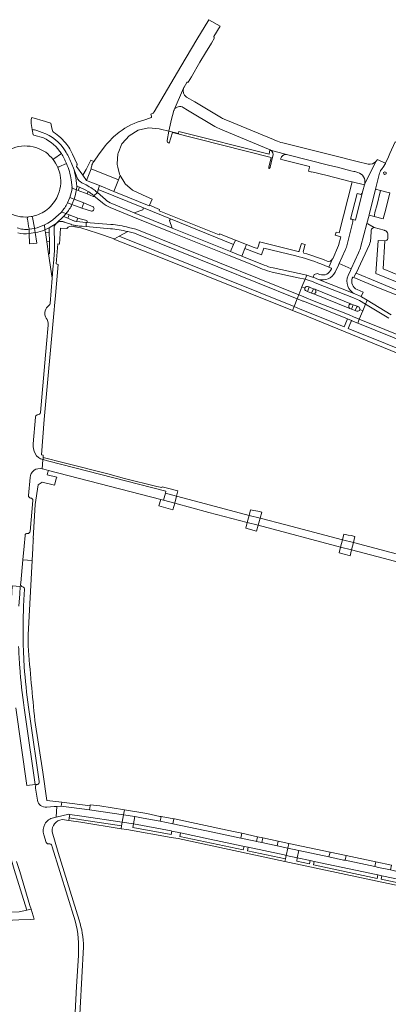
# Model space of a CAD drawing. Extents: x 146402 to 164798, y 455483 to 464134.
# Tile 77 of 256: x 154225 to 154381, y 461646 to 462062. Entities that reach past the tile are written whole.
import ezdxf

# ---------------------------------------------------------------- set-up
doc = ezdxf.new("R2010")
doc.units = 0
doc.header["$LTSCALE"] = 0.2
for name, color, linetype, lineweight in [('B-XX-VH-VERHARDING_ASFALT-GV', 252, 'CONTINUOUS', 18), ('B-XX-VH-VERHARDING_BETONSTRAATSTEEN-GV', 252, 'CONTINUOUS', 18), ('B-XX-VH-VERHARDING_HALFVERHARDING_GRIND-GV', 252, 'CONTINUOUS', 18), ('B-XX-VH-VERHARDING_STRAATBAKSTEEN-GV', 252, 'CONTINUOUS', 18), ('B-XX-VH-VERHARDING_TEGEL-GV', 252, 'CONTINUOUS', 18)]:
    doc.layers.add(name, color=color, linetype=linetype, lineweight=lineweight)

msp = doc.modelspace()

# ---------------------------------------------------------------- linework, layer by layer
at = {"layer": 'B-XX-VH-VERHARDING_ASFALT-GV'}
for points in [[(154229.993, 462020.993, 0.1574632), (154229.914, 462017.608)], [(154232.128, 462015.484, 0.0294866), (154230.198, 462015.971)], [(154230.198, 462015.971, -0.0294866), (154232.128, 462015.484)], [(154239.144, 462014.845, -0.1500003), (154238.782, 462015.408)], [(154244.145, 462006.895, 0.1680887), (154234.414, 462014.685)], [(154234.414, 462014.685, -0.1680887), (154244.145, 462006.895)], [(154234.864, 462012.414, -0.1425573), (154242.481, 462005.812)], [(154244.829, 462009.562, 0.0827887), (154239.144, 462014.845)], [(154246.619, 462002.001, 0.0404501), (154244.145, 462006.895)], [(154244.145, 462006.895, -0.0404501), (154246.619, 462002.001)], [(154246.407, 462007.242, 0.0302502), (154244.829, 462009.562)], [(154238.954, 462003.306, 0.0524573), (154235.922, 462006.317)], [(154240.962, 461999.894, 0.0649813), (154238.954, 462003.306)], [(154242.481, 462005.812, -0.0415999), (154244.61, 462001.564)], [(154244.61, 462001.564, -0.0790863), (154246.561, 461994.645)], [(154250.442, 461993.915, -0.1628885), (154249.366, 461995.159)], [(154249.366, 461995.159, 0.1628885), (154250.442, 461993.915)], [(154247.028, 461991.51, -0.3987145), (154246.704, 461991.295)], [(154248.867, 461990.452, -0.0382438), (154247.842, 461986.505)], [(154247.842, 461986.505, 0.0382438), (154248.867, 461990.452)], [(154250.081, 461991.536, -0.014339), (154253.757, 461989.819)], [(154255.557, 461991.008, 0.0097884), (154252.957, 461992.534)], [(154252.957, 461992.534, -0.0097884), (154255.557, 461991.008)], [(154257.123, 461989.809, 0.0300173), (154255.557, 461991.008)], [(154255.557, 461991.008, -0.0300173), (154257.123, 461989.809)], [(154235.723, 461981.625, 0.1239336), (154240.57, 461987.131)], [(154253.757, 461989.819, -0.0175834), (154255.227, 461988.783)], [(154255.227, 461988.783, -0.0129154), (154256.258, 461987.962)], [(154256.258, 461987.962, -0.6469676), (154255.973, 461987.624)], [(154263.811, 461984.614, -0.0784767), (154261.092, 461986.372)], [(154245.069, 461984.958, -0.072804), (154242.477, 461981.027)], [(154246.964, 461984.26, -0.0588353), (154244.496, 461980.387)], [(154244.496, 461980.387, 0.0588353), (154246.964, 461984.26)], [(154255.896, 461983.314, -0.7606234), (154255.188, 461981.45)], [(154263.081, 461982.968, -0.078195), (154259.891, 461985.031)], [(154259.891, 461985.031, 0.078195), (154263.081, 461982.968)], [(154219.722, 461980.969, 0.1556011), (154228.642, 461979.027)], [(154229.766, 461979.2, 0.1083012), (154235.723, 461981.625)], [(154228.91, 461973.821, -0.1467375), (154223.772, 461974.465)], [(154235.314, 461975.677, -0.0736071), (154231.127, 461974.149)], [(154231.453, 461972.378, 0.0639956), (154235.513, 461973.544)], [(154239.38, 461974.648, -0.1512872), (154240.244, 461976.209)], [(154240.364, 461976.313, -0.137642), (154241.84, 461977.008)], [(154241.84, 461977.008, -0.1537881), (154243.589, 461976.957)], [(154246.487, 461975.882, 0.0299199), (154248.431, 461975.368)], [(154248.431, 461975.368, 0.0308626), (154250.469, 461975.085)], [(154250.469, 461975.085, 0.0132812), (154251.295, 461975.042)], [(154253.181, 461977.47, -0.7991275), (154252.971, 461976.604)], [(154263.257, 461974.045, -0.0350868), (154270.52, 461972.848)], [(154270.936, 461974.599, 0.0351375), (154263.425, 461975.837)], [(154263.425, 461975.837, -0.0351375), (154270.936, 461974.599)], [(154224.136, 461972.293, 0.1004716), (154228.924, 461972.004)], [(154239.445, 461963.267, 0.036963), (154239.366, 461972.871)], [(154237.51, 461968.577, 0.007129), (154237.495, 461963.387)], [(154331.666, 461955.696, -0.0517707), (154327.568, 461957)], [(154327.568, 461957, 0.0517707), (154331.666, 461955.696)], [(154332.032, 461957.458, -0.0518344), (154328.288, 461958.65)], [(154345.97, 461947.726, -0.3579141), (154345.467, 461948.909)], [(154345.467, 461948.909, -0.3586981), (154346.532, 461949.631)], [(154368.017, 461941.046, -0.3986894), (154368.659, 461939.842)], [(154368.659, 461939.842, -0.3998241), (154367.488, 461939.14)], [(154224.853, 461788.678, -0.0077682), (154224.415, 461797.429)], [(154226.687, 461771.595, -0.0122957), (154224.853, 461788.678)]]:
    msp.add_lwpolyline(points, format="xyb", dxfattribs=at)
for points in [[(154238.782, 462015.408), (154238.324, 462017.275), (154237.988, 462018.641), (154235.813, 462019.281), (154229.993, 462020.993)], [(154229.914, 462017.608), (154230.198, 462015.971)], [(154230.198, 462015.971), (154230.597, 462013.678), (154230.895, 462013.603)], [(154234.414, 462014.685), (154232.128, 462015.484)], [(154232.128, 462015.484), (154234.414, 462014.685)], [(154230.895, 462013.603), (154234.864, 462012.414)], [(154235.922, 462006.317), (154233.973, 462007.399), (154232.853, 462007.906), (154231.695, 462008.32), (154230.508, 462008.637), (154229.298, 462008.857), (154228.075, 462008.977), (154226.845, 462008.997), (154225.619, 462008.916), (154224.403, 462008.735), (154223.206, 462008.455), (154222.035, 462008.079), (154220.9, 462007.608), (154219.807, 462007.046), (154218.763, 462006.396)], [(154249.141, 462001.349), (154247.183, 462005.569), (154246.407, 462007.242)], [(154240.57, 461987.131), (154241.187, 461988.504), (154241.582, 461989.631), (154241.885, 461990.786), (154242.096, 461991.962), (154242.213, 461993.151), (154242.235, 461994.345), (154242.162, 461995.537), (154241.994, 461996.72), (154241.885, 461997.489), (154240.962, 461999.894)], [(154246.704, 461991.295), (154247.008, 461991.177), (154248.867, 461990.452), (154249.017, 461991.972), (154248.927, 461993.193), (154248.789, 461994.41), (154248.601, 461995.619), (154248.365, 461996.821), (154248.08, 461998.012), (154247.873, 461998.879), (154246.619, 462002.001)], [(154246.619, 462002.001), (154247.873, 461998.879), (154249.366, 461995.159)], [(154249.366, 461995.159), (154247.873, 461998.879), (154248.08, 461998.012), (154248.365, 461996.821), (154248.601, 461995.619), (154248.789, 461994.41), (154248.927, 461993.193), (154249.017, 461991.972)], [(154257.123, 461989.809), (154257.713, 461989.302), (154258.097, 461990.592), (154258.565, 461992.24), (154253.142, 461994.423), (154251.524, 461996.615), (154248.921, 462000.391), (154249.184, 462001.009), (154249.012, 462001.097), (154249.141, 462001.349)], [(154246.561, 461994.645), (154247.028, 461991.51)], [(154247.008, 461991.177), (154246.886, 461990.151), (154246.678, 461989.14), (154246.385, 461988.15), (154246.008, 461987.189), (154247.842, 461986.505)], [(154248.867, 461990.452), (154247.008, 461991.177)], [(154255.973, 461987.624), (154253.329, 461988.718), (154249.592, 461990.175), (154248.867, 461990.452)], [(154249.017, 461991.972), (154250.081, 461991.536)], [(154252.957, 461992.534), (154251.187, 461993.451), (154250.442, 461993.915)], [(154250.442, 461993.915), (154251.187, 461993.451), (154252.957, 461992.534)], [(154247.842, 461986.505), (154251.945, 461985.015), (154255.896, 461983.314)], [(154256.258, 461987.962), (154257.713, 461989.302), (154257.123, 461989.809)], [(154261.092, 461986.372), (154257.713, 461989.302), (154256.258, 461987.962), (154259.891, 461985.031)], [(154259.891, 461985.031), (154256.258, 461987.962)], [(154246.964, 461984.26), (154245.069, 461984.958)], [(154255.188, 461981.45), (154251.099, 461982.752), (154246.964, 461984.26)], [(154327.568, 461957), (154323.278, 461958.72), (154318.079, 461960.805), (154313.381, 461962.69), (154288.728, 461972.611), (154272.65, 461979.085), (154263.081, 461982.968)], [(154263.081, 461982.968), (154272.65, 461979.085), (154288.728, 461972.611), (154313.381, 461962.69), (154318.079, 461960.805), (154323.278, 461958.72), (154327.568, 461957)], [(154314.051, 461964.361), (154289.4, 461974.281), (154273.327, 461980.753), (154263.811, 461984.614)], [(154228.642, 461979.027), (154229.706, 461979.19), (154229.766, 461979.2)], [(154248.857, 461977.033), (154248.318, 461977.186), (154248.052, 461977.271), (154247.787, 461977.363), (154247.525, 461977.46), (154247.265, 461977.564), (154245.213, 461978.435), (154243.431, 461979.138), (154240.364, 461976.313)], [(154242.477, 461981.027), (154244.496, 461980.387)], [(154244.496, 461980.387), (154245.793, 461979.892), (154249.446, 461978.551), (154250.989, 461978.08), (154253.181, 461977.47)], [(154228.924, 461972.004), (154228.91, 461973.821)], [(154231.127, 461974.149), (154231.453, 461972.378)], [(154235.513, 461973.544), (154235.314, 461975.677)], [(154240.244, 461976.209), (154237.302, 461974.382), (154237.366, 461972.572), (154237.51, 461968.577)], [(154239.366, 461972.871), (154239.38, 461974.648)], [(154243.589, 461976.957), (154243.652, 461976.823), (154246.487, 461975.882)], [(154251.295, 461975.042), (154252.944, 461974.905), (154252.971, 461976.604), (154248.857, 461977.033)], [(154263.425, 461975.837), (154252.971, 461976.604), (154252.944, 461974.905)], [(154252.944, 461974.905), (154263.257, 461974.045)], [(154252.971, 461976.604), (154263.425, 461975.837)], [(154270.52, 461972.848), (154273.338, 461972.084), (154275.16, 461971.468), (154342.211, 461944.433), (154342.888, 461946.1), (154275.785, 461973.157), (154273.915, 461973.789), (154270.936, 461974.599)], [(154270.936, 461974.599), (154273.915, 461973.789), (154275.785, 461973.157), (154342.888, 461946.1)], [(154237.495, 461963.387), (154237.075, 461963.373), (154238.578, 461953.063), (154238.899, 461956.866), (154239.296, 461960.859), (154239.445, 461963.267)], [(154328.288, 461958.65), (154318.749, 461962.476), (154314.051, 461964.361)], [(154331.666, 461955.696), (154342.612, 461953.322), (154345.547, 461952.644), (154346.233, 461954.333), (154343.005, 461955.079), (154332.032, 461957.458)], [(154342.888, 461946.1), (154344.233, 461949.41), (154345.547, 461952.644), (154342.612, 461953.322), (154331.666, 461955.696)], [(154345.467, 461948.909), (154344.233, 461949.41), (154342.888, 461946.1), (154344.723, 461945.36), (154345.308, 461945.124), (154349.437, 461943.456), (154364.126, 461937.567), (154366.026, 461936.798), (154368.483, 461935.842), (154369.912, 461939.328), (154368.659, 461939.842)], [(154368.659, 461939.842), (154369.912, 461939.328), (154371.091, 461942.205), (154368.596, 461943.68), (154365.985, 461944.803), (154350.526, 461950.941), (154348.28, 461951.823), (154347.708, 461952.028), (154345.547, 461952.644), (154344.233, 461949.41), (154345.467, 461948.909)], [(154346.532, 461949.631), (154347.059, 461949.46), (154347.322, 461949.348)], [(154347.322, 461949.348), (154349.105, 461948.633), (154349.645, 461948.416), (154365.175, 461942.175), (154365.853, 461941.898), (154367.527, 461941.23), (154367.795, 461941.125), (154368.017, 461941.046)], [(154366.79, 461939.392), (154365.12, 461940.085), (154364.399, 461940.365), (154348.78, 461946.626), (154348.246, 461946.827), (154346.565, 461947.515), (154346.328, 461947.612), (154345.97, 461947.726)], [(154380.922, 461936.172), (154371.091, 461942.205), (154369.912, 461939.328), (154368.483, 461935.842), (154412.466, 461918.023), (154413.857, 461921.425), (154415.061, 461924.367), (154408.141, 461925.71)], [(154371.783, 461943.892), (154371.091, 461942.205), (154380.922, 461936.172)], [(154381.897, 461937.685), (154371.783, 461943.892)], [(154367.488, 461939.14), (154367.027, 461939.296), (154366.79, 461939.392)], [(154224.564, 461814.494), (154224.873, 461819.652), (154225.125, 461822.787), (154221.645, 461823.104), (154220.937, 461809.827)], [(154223.193, 461771.592), (154227.887, 461738.676), (154231.394, 461739.065), (154227.415, 461766.648), (154226.687, 461771.595)]]:
    msp.add_lwpolyline(points, dxfattribs=at)
for points in [[(154245.069, 461984.958), (154246.964, 461984.26), (154247.842, 461986.505), (154246.008, 461987.189)], [(154242.251, 461980.779), (154241.34, 461979.968), (154238.755, 461977.663), (154236.691, 461976.386), (154235.564, 461975.816), (154235.314, 461975.677), (154235.513, 461973.544), (154237.302, 461974.382), (154240.244, 461976.209), (154240.364, 461976.313), (154243.431, 461979.138), (154244.496, 461980.387), (154242.477, 461981.027)], [(154228.91, 461973.821), (154228.924, 461972.004), (154231.453, 461972.378), (154231.127, 461974.149)], [(154345.547, 461952.644), (154347.708, 461952.028), (154348.28, 461951.823), (154350.526, 461950.941), (154365.985, 461944.803), (154368.596, 461943.68), (154371.091, 461942.205), (154371.783, 461943.892), (154369.445, 461945.24), (154369.307, 461945.334), (154366.649, 461946.476), (154351.184, 461952.616), (154348.938, 461953.498), (154348.727, 461953.561), (154348.293, 461953.733), (154346.233, 461954.333)], [(154368.483, 461935.842), (154366.026, 461936.798), (154364.126, 461937.567), (154349.437, 461943.456), (154345.308, 461945.124), (154344.723, 461945.36), (154342.888, 461946.1), (154342.211, 461944.433), (154344.05, 461943.691), (154344.634, 461943.455), (154344.829, 461943.377), (154348.762, 461941.787), (154363.456, 461935.896), (154365.14, 461935.227), (154365.373, 461935.121), (154367.8, 461934.176)], [(154368.483, 461935.842), (154367.8, 461934.176), (154411.784, 461916.357), (154412.466, 461918.023)]]:
    msp.add_lwpolyline(points, close=True, dxfattribs=at)
at = {"layer": 'B-XX-VH-VERHARDING_BETONSTRAATSTEEN-GV'}
for points in [[(154307.013, 462055.213), (154309.607, 462059.567), (154304.884, 462062.37), (154299.83, 462053.95), (154293.01, 462042.635), (154281.672, 462023.432), (154281.318, 462022.832), (154280.333, 462022.424)], [(154296.1, 462035.96), (154297.478, 462038.211), (154301.092, 462044.358), (154303.46, 462048.318), (154305.909, 462052.469), (154307.225, 462054.638), (154307.254, 462054.686), (154307.13, 462054.76)], [(154294.157, 462033.477), (154290.207, 462024.338)], [(154290.207, 462024.338), (154294.157, 462033.477)], [(154294.341, 462033.857), (154295.512, 462035.822)], [(154310.175, 462020.881), (154298.86, 462027.605), (154295.387, 462029.669)], [(154261.055, 462009.036), (154258.132, 462005.235), (154256.318, 462002.588), (154256.155, 462002.383), (154256.046, 462002.245), (154255.805, 462001.878), (154255.599, 462001.491), (154255.429, 462001.087), (154255.297, 462000.67), (154255.203, 462000.242), (154255.148, 461999.807), (154255.132, 461999.369), (154266.648, 461994.748), (154267.336, 461996.507), (154267.14, 461996.83), (154267, 461997.13), (154266.319, 462000), (154266.04, 462001.18), (154266.01, 462001.51), (154266.36, 462005.67), (154266.44, 462005.98), (154268.07, 462009.84), (154268.24, 462010.11), (154271.1, 462013.335), (154274.94, 462015.65), (154279.32, 462016.67), (154283.863, 462016.279), (154284.441, 462016.132), (154287.862, 462015.265), (154289.11, 462020.33), (154289.48, 462021.82), (154290.031, 462023.984)], [(154293.994, 462025.255), (154295.79, 462024.181), (154307.314, 462017.286)], [(154280.227, 462020.944), (154277.368, 462019.971)], [(154280.333, 462022.424), (154280.544, 462021.633)], [(154333.096, 462011.267), (154332.18, 462011.7), (154312.031, 462020.011)], [(154309.815, 462016.064), (154330.07, 462007.6), (154330.705, 462007.38)], [(154330.974, 462007.232), (154337.633, 462005.385), (154337.654, 462005.382), (154355.97, 462000.814), (154359.209, 462000), (154364.94, 461998.56), (154366.14, 461998.25), (154366.523, 461998.156), (154367.862, 461997.826)], [(154372.171, 462001.346), (154367.608, 462002.468), (154357.054, 462005.134), (154336.11, 462010.321)], [(154378.168, 461999.538), (154378.495, 462000), (154379.57, 462001.52), (154379.576, 462001.687), (154376.082, 462003.272), (154376.065, 462003.274), (154376.06, 462003.26)], [(154375.513, 462002.446), (154370.749, 461992.998), (154370.622, 461992.515), (154369.968, 461990.019), (154369.737, 461989.119), (154366.887, 461977.675), (154365.296, 461978.112)], [(154370.749, 461992.998), (154375.513, 462002.446)], [(154369.171, 461966.588), (154371.664, 461976.211), (154372.597, 461979.791), (154372.614, 461979.852), (154375.361, 461990.718), (154375.468, 461991.139), (154375.485, 461991.207), (154375.5, 461991.27), (154377.029, 461997.482)], [(154253.757, 461989.819), (154253.329, 461988.718), (154255.973, 461987.624)], [(154248.431, 461975.368), (154248.229, 461974.811)], [(154248.229, 461974.811), (154250.774, 461974.34), (154257.769, 461972.079), (154264.844, 461969.727), (154264.901, 461969.759), (154266.939, 461970.895), (154270.52, 461972.848)], [(154263.257, 461974.045), (154252.944, 461974.905), (154251.295, 461975.042)], [(154365.755, 461976.927), (154363.026, 461966.191)], [(154362.54, 461965.024), (154359.944, 461959.345)], [(154359.944, 461959.345), (154365.003, 461957.015), (154368.186, 461963.789)], [(154363.749, 461954.296), (154364.704, 461956.346), (154365.003, 461957.015), (154359.944, 461959.345), (154359.653, 461958.678), (154358.284, 461955.706)], [(154351.184, 461952.616), (154366.649, 461946.476)], [(154348.78, 461946.626), (154364.399, 461940.365)], [(154365.175, 461942.175), (154349.645, 461948.416)]]:
    msp.add_lwpolyline(points, dxfattribs=at)
for points in [[(154307.13, 462054.76, -0.2534884), (154307.013, 462055.213)], [(154295.512, 462035.822, -0.4249157), (154296.1, 462035.96)], [(154295.387, 462029.669, -0.3660509), (154294.157, 462033.477)], [(154294.157, 462033.477, -0.0360382), (154294.341, 462033.857)], [(154290.031, 462023.984, -0.0384666), (154290.207, 462024.338)], [(154290.207, 462024.338, -0.4259563), (154293.994, 462025.255)], [(154277.368, 462019.971, 0.0931998), (154266.934, 462014.809)], [(154280.544, 462021.633, -0.4277571), (154280.227, 462020.944)], [(154312.031, 462020.011, -0.0353662), (154310.175, 462020.881)], [(154307.314, 462017.286, 0.0393605), (154309.815, 462016.064)], [(154266.934, 462014.809, 0.0657406), (154261.055, 462009.036)], [(154336.11, 462010.321, -0.039846), (154333.096, 462011.267)], [(154330.705, 462007.38, -0.0389581), (154330.974, 462007.232)], [(154376.06, 462003.26, -0.069852), (154375.513, 462002.446)], [(154375.513, 462002.446, -0.2674818), (154372.171, 462001.346)], [(154377.029, 461997.482, -0.11236), (154378.168, 461999.538)], [(154367.862, 461997.826, -0.4115424), (154370.749, 461992.998)], [(154255.227, 461988.783, 0.0175834), (154253.757, 461989.819)], [(154256.258, 461987.962, 0.0129154), (154255.227, 461988.783)], [(154255.973, 461987.624, 0.6469676), (154256.258, 461987.962)], [(154365.296, 461978.112, -0.2640674), (154365.755, 461976.927)], [(154250.469, 461975.085, -0.0308626), (154248.431, 461975.368)], [(154251.295, 461975.042, -0.0132812), (154250.469, 461975.085)], [(154270.52, 461972.848, 0.0350868), (154263.257, 461974.045)], [(154363.026, 461966.191, -0.0414384), (154362.54, 461965.024)], [(154368.186, 461963.789, 0.0460435), (154369.171, 461966.588)], [(154358.284, 461955.706, -0.3721215), (154351.184, 461952.616)], [(154366.649, 461946.476, -0.4112268), (154363.749, 461954.296)], [(154349.645, 461948.416, -0.9201344), (154348.78, 461946.626)], [(154364.399, 461940.365, -0.7943726), (154365.175, 461942.175)]]:
    msp.add_lwpolyline(points, format="xyb", dxfattribs=at)
for points in [[(154255.132, 461999.369), (154253.142, 461994.423), (154258.565, 461992.24), (154264.697, 461989.753), (154266.648, 461994.748)], [(154273.327, 461980.753), (154289.4, 461974.281), (154288.191, 461977.457), (154288.57, 461978.212), (154277.196, 461982.848), (154276.865, 461982.019)], [(154342.211, 461944.433), (154275.16, 461971.468), (154273.338, 461972.084), (154270.52, 461972.848), (154266.939, 461970.895), (154340.856, 461941.097)], [(154318.749, 461962.476), (154319.038, 461963.19), (154320.033, 461965.61), (154320.777, 461967.418), (154316.062, 461969.241), (154315.319, 461967.418), (154314.355, 461965.051), (154314.051, 461964.361)], [(154340.856, 461941.097), (154343.501, 461940.031), (154355.844, 461935.084), (154362.122, 461932.564), (154362.513, 461933.533), (154363.456, 461935.896), (154348.762, 461941.787), (154344.829, 461943.377), (154344.634, 461943.455), (154344.05, 461943.691), (154342.211, 461944.433)], [(154365.14, 461935.227), (154364.189, 461932.885), (154363.777, 461931.915), (154410.436, 461913.048), (154413.154, 461911.949), (154414.45, 461915.277), (154414.265, 461915.352), (154411.784, 461916.357), (154367.8, 461934.176), (154365.373, 461935.121)], [(154200.262, 461681.041), (154200.275, 461681.041), (154205.801, 461680.995), (154205.809, 461680.995), (154224.471, 461681.972), (154229.428, 461682.072), (154230.909, 461682.177), (154229.646, 461686.386), (154227.846, 461685.955), (154224.58, 461685.29), (154206.443, 461684.806), (154201.218, 461685.099), (154198.825, 461685.57), (154197.655, 461680.897)]]:
    msp.add_lwpolyline(points, close=True, dxfattribs=at)
at = {"layer": 'B-XX-VH-VERHARDING_HALFVERHARDING_GRIND-GV'}
for points in [[(154242.481, 462005.812), (154239.346, 462003.61), (154238.954, 462003.306)], [(154240.962, 461999.894), (154241.426, 462000.118), (154244.61, 462001.564)], [(154250.081, 461991.536), (154249.592, 461990.175), (154253.329, 461988.718)], [(154253.329, 461988.718), (154253.757, 461989.819)], [(154229.766, 461979.2), (154229.706, 461979.19), (154228.642, 461979.027), (154228.527, 461979.009)], [(154231.127, 461974.149), (154231.093, 461974.335), (154230.301, 461978.805)], [(154228.908, 461974.033), (154228.91, 461973.821), (154231.127, 461974.149)], [(154234.725, 461876.519), (154234.78, 461877.361), (154234.843, 461878.309), (154234.09, 461878.39), (154235.26, 461893.366), (154239.43, 461939.798), (154239.386, 461939.803), (154239.551, 461941.39), (154239.935, 461945.769), (154241.085, 461958.888), (154240.278, 461959.181), (154241.031, 461967.674), (154241.688, 461967.472), (154242.113, 461974.306), (154244.825, 461974.144)], [(154239.38, 461974.648), (154239.366, 461972.871)], [(154240.364, 461976.313), (154240.244, 461976.209)], [(154246.487, 461975.882), (154243.652, 461976.823), (154243.589, 461976.957)], [(154245.876, 461974.994), (154246.74, 461975.05), (154248.229, 461974.811), (154248.431, 461975.368)], [(154237.51, 461968.577), (154236.336, 461968.441), (154237.075, 461963.373), (154237.495, 461963.387)], [(154239.445, 461963.267), (154239.296, 461960.859), (154238.899, 461956.866), (154238.578, 461953.063), (154237.682, 461942.434)], [(154237.349, 461941.716), (154236.768, 461941.211)], [(154235.488, 461938.226), (154235.486, 461938.205)], [(154236.956, 461933.287), (154236.261, 461925.32)], [(154236.261, 461925.32), (154235.5, 461917.275), (154233.665, 461896.299)], [(154231.55, 461894.41), (154230.547, 461883.039)], [(154227.106, 461844.37), (154227.105, 461844.357), (154226.706, 461839.922), (154226.17, 461834.134), (154230.154, 461833.788), (154230.44, 461839.078), (154230.619, 461842.377), (154230.656, 461843.067), (154230.569, 461843.077), (154231.444, 461857.445), (154232.638, 461865.812), (154234.43, 461866.96), (154239.632, 461865.587), (154240.331, 461868.265), (154240.516, 461868.974), (154236.51, 461870.031), (154236.798, 461871.078), (154237.014, 461871.864), (154235.017, 461872.38), (154234.363, 461872.479)], [(154229.274, 461868.862), (154228.603, 461861.282)], [(154230.387, 461859.145), (154229.225, 461846.109)], [(154228.396, 461797.746), (154228.453, 461802.376), (154230.154, 461833.788), (154226.17, 461834.134), (154225.271, 461824.414), (154225.198, 461823.716)], [(154226.945, 461821.566), (154226.808, 461819.558), (154226.535, 461814.473)], [(154228.606, 461771.853), (154229.354, 461766.944), (154233.146, 461740.337)], [(154236.265, 461729.581), (154239.371, 461729.802), (154240.533, 461729.884), (154242.399, 461730.03), (154242.675, 461731.602), (154236.393, 461732.398), (154234.59, 461744.285), (154231.261, 461766.231)], [(154231.534, 461738.194), (154231.607, 461737.547), (154232.359, 461732.54)], [(154242.784, 461724.309), (154245.595, 461723.928), (154245.791, 461724.999), (154245.999, 461726.46), (154245.684, 461726.521), (154240.273, 461725.346), (154239.201, 461725.101)], [(154218.712, 461716.456), (154222.47, 461703.242), (154227.846, 461685.955), (154229.646, 461686.386), (154229.157, 461688.017), (154224.851, 461702.351), (154223.501, 461706.595)], [(154235.075, 461717.827), (154236.077, 461714.553)], [(154249.998, 461681.789), (154241.085, 461710.37), (154238.617, 461719.108)], [(154238.493, 461713.287), (154238.657, 461712.772), (154248.382, 461681.478)], [(154249.099, 461620.852), (154249.511, 461628.429), (154249.682, 461631.566), (154251.82, 461670.545)], [(154249.658, 461666.856), (154248.939, 461653.816), (154248.311, 461642.735), (154247.625, 461630.585)]]:
    msp.add_lwpolyline(points, dxfattribs=at)
for points in [[(154238.954, 462003.306, -0.0649813), (154240.962, 461999.894)], [(154244.61, 462001.564, 0.0415999), (154242.481, 462005.812)], [(154253.757, 461989.819, 0.014339), (154250.081, 461991.536)], [(154228.527, 461979.009, 0.4305931), (154228.074, 461978.468)], [(154228.074, 461978.468, 0.0302061), (154228.908, 461974.033)], [(154230.301, 461978.805, 0.3828604), (154229.766, 461979.2)], [(154240.244, 461976.209, 0.1512872), (154239.38, 461974.648)], [(154241.84, 461977.008, 0.137642), (154240.364, 461976.313)], [(154243.589, 461976.957, 0.1537881), (154241.84, 461977.008)], [(154244.825, 461974.144, -0.1236275), (154245.876, 461974.994)], [(154248.431, 461975.368, -0.0299199), (154246.487, 461975.882)], [(154239.366, 461972.871, -0.036963), (154239.445, 461963.267)], [(154237.495, 461963.387, -0.007129), (154237.51, 461968.577)], [(154236.768, 461941.211, 0.2027051), (154235.517, 461938.551)], [(154237.682, 461942.434, -0.1073956), (154237.349, 461941.716)], [(154235.486, 461938.205, 0.1651067), (154236.065, 461936.274)], [(154235.517, 461938.551, 0.027746), (154235.488, 461938.226)], [(154236.065, 461936.274, -0.2005653), (154236.956, 461933.287)], [(154231.566, 461894.595, 0.0541168), (154231.55, 461894.41)], [(154232.535, 461895.373, 0.3714968), (154231.566, 461894.595)], [(154233.665, 461896.299, -0.3716046), (154232.535, 461895.373)], [(154230.547, 461883.039, 0.1182923), (154231.425, 461878.981)], [(154231.425, 461878.981, 0.2613422), (154234.725, 461876.519)], [(154234.363, 461872.479, 0.4950471), (154229.274, 461868.862)], [(154228.603, 461861.282, 0.3821713), (154229.427, 461860.209)], [(154229.427, 461860.209, -0.4506218), (154230.387, 461859.145)], [(154228.159, 461845.222, 0.4277673), (154227.106, 461844.37)], [(154229.225, 461846.109, -0.4398487), (154228.159, 461845.222)], [(154225.198, 461823.716, 0.3881501), (154226.056, 461822.701)], [(154226.056, 461822.701, -0.3625766), (154226.945, 461821.566)], [(154226.535, 461814.473, 0.0190329), (154226.361, 461797.45)], [(154226.361, 461797.45, 0.0032589), (154226.771, 461788.863)], [(154231.261, 461766.231, -0.0041541), (154228.396, 461797.746)], [(154226.771, 461788.863, 0.0161691), (154228.606, 461771.853)], [(154232.343, 461739.176, 0.3801929), (154231.534, 461738.194)], [(154233.146, 461740.337, -0.398298), (154232.343, 461739.176)], [(154232.359, 461732.54, 0.4021876), (154236.265, 461729.581)], [(154239.201, 461725.101, 0.4445731), (154235.075, 461717.827)], [(154238.617, 461719.108, -0.409697), (154242.784, 461724.309)], [(154236.077, 461714.553, 0.3619454), (154237.264, 461714.023)], [(154237.264, 461714.023, -0.4035676), (154238.493, 461713.287)], [(154248.382, 461681.478, -0.0819281), (154249.658, 461666.856)], [(154251.82, 461670.545, 0.0750515), (154249.998, 461681.789)]]:
    msp.add_lwpolyline(points, format="xyb", dxfattribs=at)
for points in [[(154250.081, 461991.536), (154249.017, 461991.972), (154248.867, 461990.452), (154249.592, 461990.175)], [(154251.099, 461982.752), (154251.945, 461985.015), (154247.842, 461986.505), (154246.964, 461984.26)], [(154248.857, 461977.033), (154249.446, 461978.551), (154245.793, 461979.892), (154245.213, 461978.435), (154247.265, 461977.564), (154247.525, 461977.46), (154247.787, 461977.363), (154248.052, 461977.271), (154248.318, 461977.186)], [(154235.513, 461973.544), (154235.753, 461972.383), (154237.366, 461972.572), (154237.302, 461974.382)], [(154228.924, 461972.004), (154228.964, 461967.608), (154232.162, 461967.873), (154231.453, 461972.378)], [(154236.336, 461968.441), (154237.51, 461968.577), (154237.366, 461972.572), (154235.753, 461972.383)]]:
    msp.add_lwpolyline(points, close=True, dxfattribs=at)
at = {"layer": 'B-XX-VH-VERHARDING_STRAATBAKSTEEN-GV'}
for points in [[(154377.429, 461990.171), (154375.82, 461983.638), (154375.247, 461981.451), (154374.719, 461979.25), (154378.59, 461978.26), (154379.66, 461982.31), (154381.367, 461989.131), (154381.284, 461989.152)], [(154379.305, 461968.947), (154376.41, 461969.111), (154375.43, 461955.04), (154389.64, 461949.29), (154390.816, 461952.043), (154378.576, 461957.029)], [(154284.516, 461859.585), (154285.693, 461859.263), (154286.485, 461862.234), (154286.694, 461863.111), (154236.585, 461875.989), (154234.725, 461876.519), (154234.711, 461876.367), (154234.363, 461872.479), (154235.017, 461872.38), (154237.014, 461871.864)], [(154234.725, 461876.519), (154236.585, 461875.989), (154286.694, 461863.111), (154286.485, 461862.234), (154291.198, 461860.984), (154291.801, 461863.231), (154286.846, 461864.521), (154285.092, 461864.973), (154284.958, 461864.607), (154282.816, 461865.102), (154269.17, 461868.523), (154262.138, 461870.45), (154243.722, 461875.101), (154234.78, 461877.361)], [(154284.516, 461859.585), (154283.682, 461856.857), (154289.668, 461855.281), (154290.41, 461858.046), (154285.693, 461859.263)], [(154321.865, 461852.887), (154305.532, 461857.244), (154291.198, 461860.984), (154290.41, 461858.046), (154304.887, 461854.095), (154321.097, 461849.886)], [(154327.193, 461854.179), (154325.63, 461854.588), (154323.833, 461854.894), (154322.469, 461855.249), (154321.865, 461852.887), (154326.52, 461851.672)], [(154325.067, 461846.262), (154325.714, 461848.671), (154321.097, 461849.886), (154320.464, 461847.41)], [(154325.714, 461848.671), (154360.551, 461839.456), (154361.336, 461842.484), (154337.444, 461848.822), (154326.52, 461851.672)], [(154366.003, 461841.39), (154366.642, 461843.88), (154364.984, 461844.322), (154363.722, 461844.521), (154361.983, 461844.979), (154361.336, 461842.484)], [(154401.897, 461828.591), (154402.708, 461831.753), (154388.921, 461835.38), (154366.003, 461841.39), (154365.195, 461838.241), (154381.183, 461834.06), (154387.981, 461832.238)], [(154365.195, 461838.241), (154360.551, 461839.456), (154359.933, 461837.073), (154362.638, 461836.349), (154364.579, 461835.839)], [(154245.999, 461726.46), (154251.195, 461725.707), (154268.219, 461723.215), (154268.806, 461726.337), (154254.423, 461728.442), (154242.399, 461730.03), (154240.533, 461729.884), (154240.409, 461727.726), (154240.273, 461725.346), (154245.684, 461726.521)], [(154242.399, 461730.03), (154254.423, 461728.442), (154254.643, 461730.149), (154242.675, 461731.602)], [(154268.219, 461723.215), (154251.195, 461725.707), (154245.999, 461726.46), (154245.791, 461724.999), (154250.941, 461724.255), (154267.966, 461721.721)], [(154289.64, 461722.561), (154284.326, 461723.593), (154277.05, 461724.944), (154273.557, 461725.534), (154272.983, 461722.446), (154288.867, 461719.556), (154289.223, 461719.43), (154292.825, 461718.667), (154305.295, 461716.076), (154319.234, 461713.105), (154319.723, 461712.965), (154321.471, 461712.599), (154336.744, 461709.367), (154337.559, 461709.152), (154338.246, 461712.238), (154333.771, 461713.215), (154327.268, 461714.582), (154325.015, 461715.05), (154324.528, 461715.11), (154318.316, 461716.488), (154306.506, 461719.038)], [(154284.737, 461725.556), (154284.326, 461723.593), (154289.64, 461722.561), (154290.085, 461724.63)], [(154289.223, 461719.43), (154288.867, 461719.556), (154272.983, 461722.446), (154272.711, 461720.971), (154288.916, 461717.967)], [(154319.723, 461712.965), (154319.234, 461713.105), (154305.295, 461716.076), (154292.825, 461718.667), (154292.553, 461717.199), (154319.392, 461711.496)], [(154318.787, 461718.496), (154318.316, 461716.488), (154324.528, 461715.11), (154325.015, 461715.05), (154325.462, 461717.073)], [(154327.268, 461714.582), (154333.771, 461713.215), (154334.169, 461715.218), (154327.709, 461716.594)], [(154337.25, 461707.683), (154337.559, 461709.152), (154336.744, 461709.367), (154321.471, 461712.599), (154321.175, 461711.125)], [(154342.256, 461708.157), (154341.993, 461706.674), (154347.358, 461705.536), (154347.664, 461706.974)], [(154342.256, 461708.157), (154347.664, 461706.974), (154349.439, 461706.613), (154375.54, 461701.099), (154376.277, 461700.904), (154377.955, 461700.535), (154392.339, 461697.619), (154393.812, 461697.155), (154394.522, 461700.245), (154390.209, 461701.194), (154383.93, 461702.532), (154381.681, 461703.001), (154376.631, 461704.032), (154375.002, 461704.424), (154362.442, 461707.085), (154361.83, 461707.171), (154355.628, 461708.541), (154342.945, 461711.239)], [(154356.082, 461710.549), (154355.628, 461708.541), (154361.83, 461707.171), (154362.442, 461707.085), (154362.86, 461709.105)], [(154349.439, 461706.613), (154349.136, 461705.156), (154375.954, 461699.448), (154376.277, 461700.904), (154375.54, 461701.099)], [(154375.002, 461704.424), (154376.631, 461704.032), (154381.681, 461703.001), (154382.155, 461704.993), (154375.444, 461706.423)], [(154377.955, 461700.535), (154377.724, 461699.07), (154393.511, 461695.698), (154393.812, 461697.155), (154392.339, 461697.619)]]:
    msp.add_lwpolyline(points, close=True, dxfattribs=at)
at = {"layer": 'B-XX-VH-VERHARDING_TEGEL-GV'}
for points in [[(154330.705, 462007.38), (154330.35, 462005.52), (154292.15, 462015.11), (154291.985, 462014.23), (154291.985, 462014.229), (154287.862, 462015.265), (154287.222, 462011.351)], [(154288.125, 462010.185), (154289.49, 462014.7), (154331.14, 462004.19), (154330.241, 462000), (154330.143, 461999.513)], [(154389.672, 462005.705), (154390.296, 462007.727), (154383.706, 462010.718), (154381.436, 462005.755), (154380.803, 462004.37), (154379.576, 462001.687), (154379.57, 462001.52), (154378.495, 462000), (154378.168, 461999.538)], [(154330.772, 461999.877), (154330.801, 462000), (154331.806, 462004.222), (154331.908, 462004.653)], [(154335.265, 462003.686), (154335.185, 462003.371), (154336.19, 462003.12), (154347.44, 462000.31), (154347.361, 462000), (154346.938, 461998.322), (154348.368, 461997.963), (154348.4, 461998.09), (154354.878, 461996.464), (154364.06, 461994.16)], [(154367.862, 461997.826), (154366.523, 461998.156), (154366.14, 461998.25), (154364.94, 461998.56), (154359.209, 462000), (154355.97, 462000.814), (154337.654, 462005.382), (154337.633, 462005.385)], [(154377.029, 461997.482), (154375.5, 461991.27), (154375.485, 461991.207), (154375.468, 461991.139), (154375.361, 461990.718), (154377.429, 461990.171), (154381.284, 461989.152), (154381.367, 461989.131), (154379.66, 461982.31), (154378.59, 461978.26), (154374.719, 461979.25), (154374.688, 461979.258), (154372.597, 461979.791), (154371.664, 461976.211), (154372.09, 461976.106), (154374.703, 461974.488), (154378.939, 461973.373)], [(154369.737, 461989.119), (154369.968, 461990.019), (154370.622, 461992.515), (154365.427, 461993.816), (154359.989, 461972.291), (154358.647, 461972.635), (154358.293, 461971.242), (154360.715, 461970.633), (154359.741, 461966.897), (154357.237, 461961.359), (154357.177, 461961.239), (154355.632, 461957.808), (154356.774, 461957.363), (154356.658, 461957.084)], [(154364.06, 461994.16), (154365.427, 461993.816), (154370.622, 461992.515), (154370.749, 461992.998)], [(154368.629, 461988.562), (154367.523, 461988.858), (154364.799, 461978.114), (154365.296, 461978.112), (154366.887, 461977.675), (154369.737, 461989.119)], [(154365.296, 461978.112), (154364.799, 461978.114), (154367.523, 461988.858), (154368.629, 461988.562)], [(154363.026, 461966.191), (154365.755, 461976.927)], [(154374.703, 461974.488), (154372.09, 461976.106), (154371.664, 461976.211), (154369.171, 461966.588)], [(154373.309, 461969.824), (154373.542, 461973.417)], [(154380.558, 461970.982), (154380.553, 461970.39), (154380.511, 461969.843)], [(154342.625, 461964.397), (154326.272, 461968.42), (154325.967, 461967.237), (154325.408, 461965.624), (154323.997, 461966.145), (154320.777, 461967.418), (154320.033, 461965.61), (154327.061, 461962.949), (154328.161, 461965.858), (154341.656, 461962.52)], [(154344.748, 461964.19), (154345.416, 461966.934), (154345.533, 461967.414), (154344.061, 461967.848), (154343.9, 461967.316), (154343.093, 461964.654)], [(154365.48, 461953.09), (154365.671, 461953.599), (154366.196, 461953.382), (154367.048, 461955.218), (154367.058, 461955.233), (154367.127, 461955.208), (154372.772, 461967.332)], [(154379.43, 461968.94), (154379.305, 461968.947), (154378.576, 461957.029), (154390.816, 461952.043), (154391.69, 461954.09), (154392.686, 461955.207)], [(154352.186, 461959.151), (154355.632, 461957.808), (154357.177, 461961.239)], [(154358.284, 461955.706), (154359.653, 461958.678), (154359.944, 461959.345), (154362.54, 461965.024)], [(154368.186, 461963.789), (154365.003, 461957.015), (154364.704, 461956.346), (154363.749, 461954.296)], [(154351.701, 461954.667), (154350.755, 461955.058), (154349.368, 461954.609), (154348.938, 461953.498), (154351.184, 461952.616)], [(154393.115, 461944.456), (154375.98, 461951.578), (154367.127, 461955.208), (154367.058, 461955.233), (154367.048, 461955.218), (154366.196, 461953.382), (154374.863, 461949.805), (154397.98, 461940.38), (154425.486, 461930.219), (154426.173, 461932.049), (154415.3, 461936.05), (154415.648, 461936.987), (154415.957, 461937.818), (154414.274, 461938.575)], [(154366.649, 461946.476), (154369.307, 461945.334), (154370.168, 461947.17), (154367.52, 461948.301)]]:
    msp.add_lwpolyline(points, dxfattribs=at)
for points in [[(154287.222, 462011.351, 0.4432357), (154288.125, 462010.185)], [(154330.974, 462007.232, 0.0389581), (154330.705, 462007.38)], [(154331.908, 462004.653, 0.3373307), (154330.974, 462007.232)], [(154337.633, 462005.385, 0.4074426), (154335.265, 462003.686)], [(154330.143, 461999.513, 0.4297714), (154330.772, 461999.877)], [(154378.168, 461999.538, 0.11236), (154377.029, 461997.482)], [(154370.749, 461992.998, 0.4115424), (154367.862, 461997.826)], [(154368.629, 461988.562, 0.3346549), (154369.737, 461989.119)], [(154369.737, 461989.119, -0.3346549), (154368.629, 461988.562)], [(154365.755, 461976.927, 0.2640674), (154365.296, 461978.112)], [(154373.542, 461973.417, -0.3539453), (154374.703, 461974.488)], [(154372.772, 461967.332, 0.0774818), (154373.309, 461969.824)], [(154378.939, 461973.373, -0.0706731), (154379.437, 461973.242)], [(154380.511, 461969.843, -0.3871461), (154379.43, 461968.94)], [(154379.437, 461973.242, -0.0766618), (154379.861, 461972.971)], [(154379.861, 461972.971, -0.0573667), (154380.135, 461972.653)], [(154380.135, 461972.653, -0.0707326), (154380.481, 461971.921)], [(154380.481, 461971.921, -0.037285), (154380.558, 461970.982)], [(154362.54, 461965.024, 0.0414384), (154363.026, 461966.191)], [(154369.171, 461966.588, -0.0460435), (154368.186, 461963.789)], [(154341.656, 461962.52, -0.032181), (154352.186, 461959.151)], [(154343.093, 461964.654, -0.4979076), (154342.625, 461964.397)], [(154345.068, 461963.76, -0.3626871), (154344.748, 461964.19)], [(154354.847, 461960.336, 0.0288456), (154345.068, 461963.76)], [(154357.177, 461961.239, -0.3703199), (154354.847, 461960.336)], [(154356.658, 461957.084, -0.4084833), (154351.701, 461954.667)], [(154351.184, 461952.616, 0.3721215), (154358.284, 461955.706)], [(154363.749, 461954.296, 0.4112268), (154366.649, 461946.476)], [(154367.52, 461948.301, -0.3942938), (154365.48, 461953.09)]]:
    msp.add_lwpolyline(points, format="xyb", dxfattribs=at)
for points in [[(154256.155, 462002.383), (154254.951, 462003.003), (154252.935, 461999.081), (154251.524, 461996.615), (154253.142, 461994.423), (154255.132, 461999.369), (154255.148, 461999.807), (154255.203, 462000.242), (154255.297, 462000.67), (154255.429, 462001.087), (154255.599, 462001.491), (154255.805, 462001.878), (154256.046, 462002.245)], [(154264.697, 461989.753), (154270.638, 461987.343), (154279.548, 461983.72), (154279.731, 461984.018), (154280.818, 461986.524), (154276.77, 461988.28), (154272.91, 461990.12), (154272.63, 461990.3), (154269.49, 461993.03), (154269.3, 461993.27), (154267.336, 461996.507), (154266.648, 461994.748)], [(154379.272, 461998.096), (154379.796, 461997.802), (154379.851, 461997.267), (154379.301, 461996.923), (154378.811, 461997.219), (154378.736, 461997.754)], [(154258.565, 461992.24), (154258.097, 461990.592), (154277.196, 461982.848), (154288.57, 461978.212), (154315.319, 461967.418), (154316.062, 461969.241), (154309.38, 461971.824), (154309.247, 461971.43), (154283.866, 461981.649), (154284.02, 461982.113), (154279.731, 461984.018), (154279.548, 461983.72), (154270.638, 461987.343), (154264.697, 461989.753)], [(154374.719, 461979.25), (154375.247, 461981.451), (154375.82, 461983.638), (154377.429, 461990.171), (154375.361, 461990.718), (154372.614, 461979.852), (154372.597, 461979.791), (154374.688, 461979.258)], [(154340.856, 461941.097), (154266.939, 461970.895), (154264.901, 461969.759), (154264.844, 461969.727), (154264.713, 461969.655), (154285.068, 461961.569), (154340.199, 461939.482)], [(154349.105, 461948.633), (154347.322, 461949.348), (154346.565, 461947.515), (154348.246, 461946.827)], [(154363.456, 461935.896), (154362.513, 461933.533), (154362.122, 461932.564), (154355.844, 461935.084), (154343.501, 461940.031), (154340.856, 461941.097), (154340.199, 461939.482), (154343.896, 461938.001), (154409.681, 461911.197), (154410.436, 461913.048), (154363.777, 461931.915), (154364.189, 461932.885), (154365.14, 461935.227)], [(154365.12, 461940.085), (154366.79, 461939.392), (154367.527, 461941.23), (154365.853, 461941.898)], [(154254.423, 461728.442), (154268.806, 461726.337), (154269.187, 461728.367), (154258.817, 461730.093), (154254.693, 461730.539), (154254.643, 461730.149)], [(154278.579, 461726.803), (154269.187, 461728.367), (154268.806, 461726.337), (154273.557, 461725.534), (154277.05, 461724.944), (154284.326, 461723.593), (154284.737, 461725.556), (154284.115, 461725.664)], [(154267.966, 461721.721), (154250.941, 461724.255), (154245.791, 461724.999), (154245.595, 461723.928), (154250.777, 461723.204), (154267.749, 461720.439)], [(154318.787, 461718.496), (154316.016, 461719.086), (154312.614, 461719.815), (154290.353, 461724.584), (154290.085, 461724.63), (154289.64, 461722.561), (154306.506, 461719.038), (154318.316, 461716.488)], [(154272.983, 461722.446), (154268.219, 461723.215), (154267.966, 461721.721), (154267.749, 461720.439), (154270.145, 461720.049), (154288.859, 461716.734), (154291.835, 461716.231), (154337.015, 461706.565), (154337.25, 461707.683), (154321.175, 461711.125), (154321.471, 461712.599), (154319.723, 461712.965), (154319.392, 461711.496), (154292.553, 461717.199), (154292.825, 461718.667), (154289.223, 461719.43), (154288.916, 461717.967), (154272.711, 461720.971)], [(154325.462, 461717.073), (154325.015, 461715.05), (154327.268, 461714.582), (154327.709, 461716.594)], [(154334.169, 461715.218), (154333.771, 461713.215), (154338.246, 461712.238), (154338.695, 461714.254)], [(154338.695, 461714.254), (154338.246, 461712.238), (154342.945, 461711.239), (154355.628, 461708.541), (154356.082, 461710.549)], [(154342.256, 461708.157), (154337.559, 461709.152), (154337.25, 461707.683), (154337.015, 461706.565), (154376.079, 461698.208), (154393.294, 461694.646), (154393.511, 461695.698), (154377.724, 461699.07), (154377.955, 461700.535), (154376.277, 461700.904), (154375.954, 461699.448), (154349.136, 461705.156), (154349.439, 461706.613), (154347.664, 461706.974), (154347.358, 461705.536), (154341.993, 461706.674)], [(154375.002, 461704.424), (154375.444, 461706.423), (154362.86, 461709.105), (154362.442, 461707.085)]]:
    msp.add_lwpolyline(points, close=True, dxfattribs=at)

doc.saveas('drawing.dxf')
